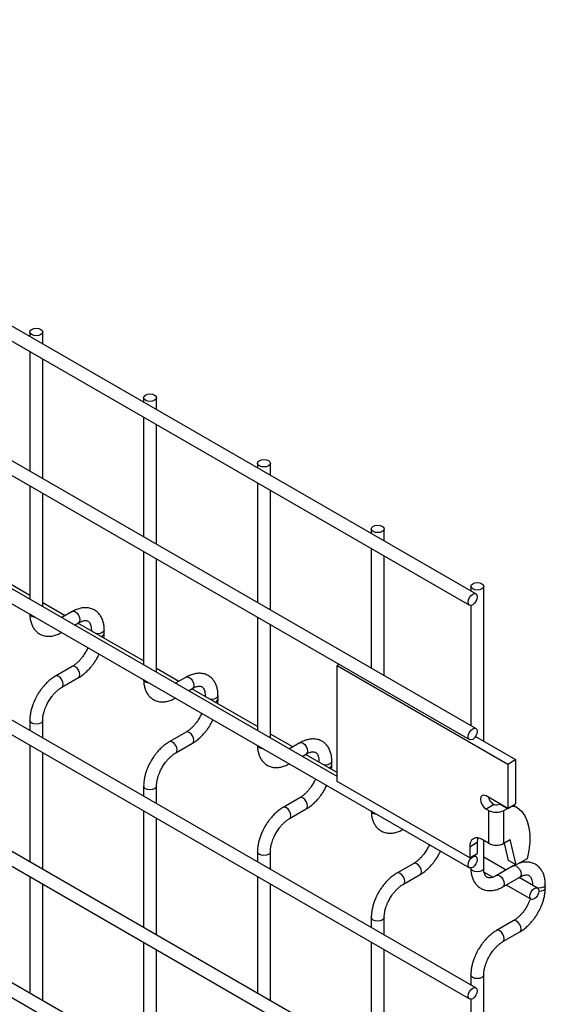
# Model space of a CAD drawing. Header units: inches. Extents: x 0.2 to 10.7, y 0.2 to 8.1.
# Tile 18 of 19: x 10.047 to 10.591, y 5.725 to 6.745. Entities that reach past the tile are written whole.
import ezdxf

# ---------------------------------------------------------------- set-up
doc = ezdxf.new("R2010")
doc.units = ezdxf.units.IN
doc.header["$MEASUREMENT"] = 0

msp = doc.modelspace()

# ---------------------------------------------------------------- linework, layer by layer
for p, q in [((10.51906, 6.15009), (7.10668, 8.12002)), ((7.10002, 8.10847), (10.5124, 6.13854)), ((10.51906, 6.0106), (7.10668, 7.98052)), ((7.10002, 7.96898), (10.5124, 5.99905)), ((7.10002, 7.83629), (10.5124, 5.86636)), ((10.37519, 5.96097), (7.24207, 7.76968)), ((10.51906, 5.74182), (7.10668, 7.71175)), ((7.10002, 7.7002), (10.5124, 5.73027)), ((10.51906, 5.60573), (7.10668, 7.57566)), ((7.10002, 7.56411), (10.5124, 5.59418)), ((10.51906, 5.46964), (7.10668, 7.43957)), ((7.10002, 7.42802), (10.5124, 5.45809)), ((10.0571, 6.42156), (10.0571, 6.41677)), ((10.07044, 6.40908), (10.07044, 6.42156)), ((10.0571, 6.40138), (10.0571, 6.27728)), ((10.07044, 6.26959), (10.07044, 6.39368)), ((10.17495, 6.35352), (10.17495, 6.34874)), ((10.18829, 6.34104), (10.18829, 6.35352)), ((10.17495, 6.33335), (10.17495, 6.20925)), ((10.18829, 6.20155), (10.18829, 6.32565)), ((10.29281, 6.28549), (10.29281, 6.28071)), ((10.30614, 6.27301), (10.30614, 6.28549)), ((10.0571, 6.26189), (10.0571, 6.14459)), ((10.29281, 6.26531), (10.29281, 6.14121)), ((10.30614, 6.13352), (10.30614, 6.25761)), ((10.07044, 6.1369), (10.07044, 6.25419)), ((10.41066, 6.21746), (10.41066, 6.21267)), ((10.42399, 6.20498), (10.42399, 6.21746)), ((10.41066, 6.19728), (10.41066, 6.07318)), ((10.0571, 6.14861), (9.98911, 6.18786)), ((10.17495, 6.19385), (10.17495, 6.07656)), ((10.18829, 6.06886), (10.18829, 6.18616)), ((10.42399, 6.06548), (10.42399, 6.18958)), ((10.51378, 6.15793), (10.51378, 6.15314)), ((10.52711, 5.99723), (10.52711, 6.15793)), ((10.09362, 6.12753), (10.07044, 6.14091)), ((10.51378, 6.13824), (10.51378, 6.01365)), ((10.10101, 6.13179), (10.09015, 6.12552)), ((10.29281, 6.12582), (10.29281, 6.00853)), ((10.10348, 6.11782), (10.10767, 6.12024)), ((10.17495, 6.08058), (10.10696, 6.11983)), ((10.1208, 6.11266), (10.1208, 6.11184)), ((10.121, 6.11172), (10.1208, 6.11266)), ((10.13414, 6.10919), (10.13414, 6.11266)), ((10.30614, 6.00083), (10.30614, 6.11812)), ((10.10101, 6.0749), (10.08368, 6.0649)), ((10.21148, 6.05949), (10.18829, 6.07288)), ((10.37731, 6.07704), (10.37519, 6.07582)), ((10.37519, 6.07582), (10.55197, 5.97377)), ((10.37519, 5.95572), (10.37519, 6.07582)), ((10.09035, 6.05336), (10.10767, 6.06336)), ((10.21886, 6.06376), (10.208, 6.05749)), ((10.22133, 6.04979), (10.22552, 6.05221)), ((10.29281, 6.01254), (10.22481, 6.0518)), ((10.23865, 6.04463), (10.23865, 6.04381)), ((10.23885, 6.04369), (10.23865, 6.04462)), ((10.25199, 6.04116), (10.25199, 6.04463)), ((10.0571, 6.01887), (10.0571, 6.0085)), ((10.07044, 6.00081), (10.07044, 6.01887)), ((10.21886, 6.00687), (10.20153, 5.99687)), ((10.32933, 5.99146), (10.30614, 6.00485)), ((10.51859, 6.00215), (10.55986, 5.97833)), ((10.0571, 5.99311), (10.0571, 5.87241)), ((10.2082, 5.98532), (10.22552, 5.99532)), ((10.33671, 5.99572), (10.32585, 5.98945)), ((10.07044, 5.86472), (10.07044, 5.98541)), ((10.33918, 5.98175), (10.34338, 5.98418)), ((10.37519, 5.96498), (10.34266, 5.98376)), ((10.3565, 5.97659), (10.3565, 5.97577)), ((10.35671, 5.97566), (10.3565, 5.97659)), ((10.36984, 5.97312), (10.36984, 5.97659)), ((10.55197, 5.97377), (10.55986, 5.97833)), ((10.55197, 5.97377), (10.55197, 5.92784)), ((10.55986, 5.97833), (10.55986, 5.93239)), ((10.17495, 5.95083), (10.17495, 5.94047)), ((10.18829, 5.93277), (10.18829, 5.95083)), ((10.51255, 5.87642), (10.37519, 5.95572)), ((10.55197, 5.92784), (10.52958, 5.94076)), ((10.33671, 5.93884), (10.31939, 5.92884)), ((10.53771, 5.93185), (10.52958, 5.92715)), ((10.54396, 5.93246), (10.54364, 5.9323)), ((10.54364, 5.9323), (10.55156, 5.92773)), ((10.55197, 5.92784), (10.55986, 5.93239)), ((10.55777, 5.93119), (10.5618, 5.92886)), ((10.17495, 5.92507), (10.17495, 5.80438)), ((10.32605, 5.91729), (10.34338, 5.92729)), ((10.53217, 5.92566), (10.52958, 5.92715)), ((10.53217, 5.92566), (10.53217, 5.89163)), ((10.54796, 5.92566), (10.55156, 5.92773)), ((10.54796, 5.89163), (10.54796, 5.92566)), ((10.55156, 5.92773), (10.55186, 5.9279)), ((10.18829, 5.79668), (10.18829, 5.91738)), ((10.51255, 5.88813), (10.52044, 5.89269)), ((10.51255, 5.88813), (10.51255, 5.87642)), ((10.52044, 5.89269), (10.52044, 5.88098)), ((10.53217, 5.89163), (10.52539, 5.89555)), ((10.52711, 5.86581), (10.52711, 5.89456)), ((10.54796, 5.89163), (10.5545, 5.89541)), ((10.55279, 5.87373), (10.5485, 5.89194)), ((10.56069, 5.86918), (10.5545, 5.89541)), ((10.29281, 5.8828), (10.29281, 5.87244)), ((10.30614, 5.86474), (10.30614, 5.8828)), ((10.51255, 5.87642), (10.52044, 5.88098)), ((10.51906, 5.87791), (10.51709, 5.87905)), ((10.45456, 5.8708), (10.43724, 5.8608)), ((10.5503, 5.8639), (10.52711, 5.87728)), ((10.55768, 5.86816), (10.54036, 5.85816)), ((10.56069, 5.86918), (10.55279, 5.87373)), ((10.57188, 5.87564), (10.56069, 5.86918)), ((10.4439, 5.84925), (10.46123, 5.85926)), ((10.51378, 5.86606), (10.51378, 5.86581)), ((10.52759, 5.86161), (10.53651, 5.85646)), ((10.0571, 5.85702), (10.0571, 5.73632)), ((10.07044, 5.72863), (10.07044, 5.84932)), ((10.29281, 5.85704), (10.29281, 5.73635)), ((10.30614, 5.72865), (10.30614, 5.84934)), ((10.54702, 5.84661), (10.56435, 5.85661)), ((10.5503, 5.8485), (10.57609, 5.83361)), ((10.58276, 5.84516), (10.56363, 5.8562)), ((10.57748, 5.84903), (10.57748, 5.84821)), ((10.57768, 5.84809), (10.57748, 5.84902)), ((10.59081, 5.84556), (10.59081, 5.84903)), ((10.41066, 5.81476), (10.41066, 5.8044)), ((10.42399, 5.79671), (10.42399, 5.81476)), ((10.55768, 5.81127), (10.54036, 5.80127)), ((10.54702, 5.78972), (10.56435, 5.79973)), ((10.17495, 5.78898), (10.17495, 5.66829)), ((10.41066, 5.78901), (10.41066, 5.66831)), ((10.18829, 5.66059), (10.18829, 5.78129)), ((10.42399, 5.66061), (10.42399, 5.78131)), ((10.51378, 5.75523), (10.51378, 5.74487)), ((10.52711, 4.91318), (10.52711, 5.75523)), ((10.51378, 5.72997), (10.51378, 5.60878))]:
    msp.add_line(p, q)
at = {"flags": 128}
for points in [[(10.06848, 6.42428), (10.06993, 6.42303), (10.07044, 6.42156), (10.06993, 6.42008), (10.06848, 6.41884), (10.06632, 6.418), (10.06377, 6.41771), (10.06122, 6.418), (10.05906, 6.41884), (10.05761, 6.42008), (10.0571, 6.42156), (10.05761, 6.42303), (10.05906, 6.42428), (10.06122, 6.42511), (10.06377, 6.42541), (10.06632, 6.42511), (10.06848, 6.42428)], [(10.18634, 6.35624), (10.18778, 6.355), (10.18829, 6.35352), (10.18778, 6.35205), (10.18634, 6.3508), (10.18417, 6.34997), (10.18162, 6.34967), (10.17907, 6.34997), (10.17691, 6.3508), (10.17546, 6.35205), (10.17495, 6.35352), (10.17546, 6.355), (10.17691, 6.35624), (10.17907, 6.35708), (10.18162, 6.35737), (10.18417, 6.35708), (10.18634, 6.35624)], [(10.30419, 6.28821), (10.30563, 6.28696), (10.30614, 6.28549), (10.30563, 6.28402), (10.30419, 6.28277), (10.30202, 6.28193), (10.29947, 6.28164), (10.29692, 6.28193), (10.29476, 6.28277), (10.29331, 6.28402), (10.29281, 6.28549), (10.29331, 6.28696), (10.29476, 6.28821), (10.29692, 6.28905), (10.29947, 6.28934), (10.30202, 6.28905), (10.30419, 6.28821)], [(10.42204, 6.22018), (10.42348, 6.21893), (10.42399, 6.21746), (10.42348, 6.21598), (10.42204, 6.21473), (10.41987, 6.2139), (10.41732, 6.21361), (10.41477, 6.2139), (10.41261, 6.21473), (10.41116, 6.21598), (10.41066, 6.21746), (10.41116, 6.21893), (10.41261, 6.22018), (10.41477, 6.22101), (10.41732, 6.2213), (10.41987, 6.22101), (10.42204, 6.22018)], [(10.52516, 6.16065), (10.5266, 6.1594), (10.52711, 6.15793), (10.5266, 6.15645), (10.52516, 6.1552), (10.52299, 6.15437), (10.52044, 6.15408), (10.51789, 6.15437), (10.51573, 6.1552), (10.51428, 6.15645), (10.51378, 6.15793), (10.51428, 6.1594), (10.51573, 6.16065), (10.51789, 6.16148), (10.52044, 6.16177), (10.52299, 6.16148), (10.52516, 6.16065)], [(10.52044, 6.14704), (10.52008, 6.14475), (10.51906, 6.14239), (10.51753, 6.14033), (10.51573, 6.13887), (10.51393, 6.13825), (10.5124, 6.13854), (10.51137, 6.13972), (10.51102, 6.1416), (10.51137, 6.14389), (10.5124, 6.14624), (10.51393, 6.14831), (10.51573, 6.14976), (10.51753, 6.15039), (10.51906, 6.15009), (10.52008, 6.14892), (10.52044, 6.14704)], [(10.05906, 6.12672), (10.05761, 6.12797), (10.05712, 6.12919)], [(10.06334, 6.1256), (10.06122, 6.12588), (10.05906, 6.12672)], [(10.10101, 6.13179), (10.10254, 6.13209), (10.10434, 6.13146)], [(10.10434, 6.13146), (10.10614, 6.13), (10.10767, 6.12794), (10.1087, 6.12559), (10.10905, 6.1233), (10.1087, 6.12142), (10.10767, 6.12024), (10.10767, 6.12024)], [(10.13414, 6.11264), (10.13363, 6.11119), (10.13218, 6.10994), (10.13002, 6.10911), (10.12747, 6.10881), (10.12585, 6.10893)], [(10.10769, 6.06337), (10.1087, 6.06453), (10.10905, 6.06641), (10.1087, 6.0687), (10.10767, 6.07106), (10.10614, 6.07312), (10.10434, 6.07457), (10.10254, 6.0752), (10.10102, 6.07491)], [(10.08702, 6.06457), (10.08521, 6.0652), (10.08368, 6.0649), (10.08366, 6.06489)], [(10.09034, 6.05335), (10.09035, 6.05336), (10.09137, 6.05453), (10.09173, 6.05641), (10.09137, 6.0587), (10.09035, 6.06106), (10.08882, 6.06312), (10.08702, 6.06457)], [(10.21886, 6.06376), (10.22039, 6.06405), (10.22219, 6.06343)], [(10.22219, 6.06343), (10.224, 6.06197), (10.22552, 6.05991), (10.22655, 6.05755), (10.22691, 6.05526), (10.22655, 6.05339), (10.22552, 6.05221), (10.22552, 6.05221)], [(10.17691, 6.05868), (10.17546, 6.05993), (10.17497, 6.06116)], [(10.18119, 6.05757), (10.17907, 6.05785), (10.17691, 6.05868)], [(10.25199, 6.04461), (10.25148, 6.04315), (10.25003, 6.04191), (10.24787, 6.04107), (10.24532, 6.04078), (10.2437, 6.04089)], [(10.07044, 6.01888), (10.07044, 6.01887), (10.06993, 6.01739), (10.06848, 6.01615), (10.06632, 6.01531), (10.06377, 6.01502), (10.06122, 6.01531), (10.05906, 6.01615), (10.05761, 6.01739), (10.0571, 6.01887), (10.0571, 6.01889)], [(10.52044, 6.00755), (10.52008, 6.00526), (10.51906, 6.0029), (10.51753, 6.00084), (10.51573, 5.99938), (10.51393, 5.99875), (10.5124, 5.99905), (10.51137, 6.00023), (10.51102, 6.0021), (10.51137, 6.00439), (10.5124, 6.00675), (10.51393, 6.00881), (10.51573, 6.01027), (10.51753, 6.0109), (10.51906, 6.0106), (10.52008, 6.00942), (10.52044, 6.00755)], [(10.22555, 5.99534), (10.22655, 5.9965), (10.22691, 5.99838), (10.22655, 6.00067), (10.22552, 6.00302), (10.224, 6.00508), (10.22219, 6.00654), (10.22039, 6.00717), (10.21887, 6.00688)], [(10.20487, 5.99654), (10.20306, 5.99717), (10.20153, 5.99687), (10.20151, 5.99686)], [(10.20819, 5.98532), (10.2082, 5.98532), (10.20922, 5.9865), (10.20958, 5.98837), (10.20922, 5.99067), (10.2082, 5.99302), (10.20667, 5.99508), (10.20487, 5.99654)], [(10.29476, 5.99065), (10.29331, 5.9919), (10.29282, 5.99312)], [(10.29904, 5.98953), (10.29692, 5.98982), (10.29476, 5.99065)], [(10.33671, 5.99572), (10.33824, 5.99602), (10.34004, 5.99539)], [(10.34004, 5.99539), (10.34185, 5.99394), (10.34338, 5.99187), (10.3444, 5.98952), (10.34476, 5.98723), (10.3444, 5.98535), (10.34338, 5.98418), (10.34338, 5.98418)], [(10.36984, 5.97658), (10.36933, 5.97512), (10.36789, 5.97387), (10.36572, 5.97304), (10.36317, 5.97274), (10.36155, 5.97286)], [(10.18829, 5.95084), (10.18829, 5.95083), (10.18778, 5.94936), (10.18634, 5.94811), (10.18417, 5.94728), (10.18162, 5.94698), (10.17907, 5.94728), (10.17691, 5.94811), (10.17546, 5.94936), (10.17495, 5.95083), (10.17495, 5.95085)], [(10.3434, 5.9273), (10.3444, 5.92847), (10.34476, 5.93034), (10.3444, 5.93263), (10.34338, 5.93499), (10.34185, 5.93705), (10.34004, 5.93851), (10.33824, 5.93913), (10.33672, 5.93884)], [(10.52958, 5.94076), (10.52732, 5.94155), (10.52541, 5.94118), (10.52413, 5.93971), (10.52368, 5.93736), (10.52413, 5.9345), (10.52541, 5.93155), (10.52732, 5.92897), (10.52958, 5.92715)], [(10.32272, 5.92851), (10.32091, 5.92913), (10.31939, 5.92884), (10.31937, 5.92882)], [(10.5618, 5.92886), (10.56601, 5.92508), (10.56947, 5.92027), (10.5721, 5.91451), (10.57387, 5.90791), (10.57474, 5.90058), (10.57469, 5.89267), (10.57374, 5.8843), (10.57188, 5.87564)], [(10.32604, 5.91728), (10.32605, 5.91729), (10.32707, 5.91846), (10.32743, 5.92034), (10.32707, 5.92263), (10.32605, 5.92499), (10.32452, 5.92705), (10.32272, 5.92851)], [(10.41261, 5.92262), (10.41116, 5.92387), (10.41067, 5.92509)], [(10.41689, 5.9215), (10.41477, 5.92178), (10.41261, 5.92262)], [(10.52116, 5.89716), (10.52069, 5.89544), (10.52044, 5.89269)], [(10.30614, 5.88281), (10.30614, 5.8828), (10.30563, 5.88133), (10.30419, 5.88008), (10.30202, 5.87924), (10.29947, 5.87895), (10.29692, 5.87924), (10.29476, 5.88008), (10.29331, 5.88133), (10.29281, 5.8828), (10.29281, 5.88282)], [(10.52044, 5.87486), (10.52008, 5.87257), (10.51906, 5.87021), (10.51753, 5.86815), (10.51573, 5.86669), (10.51393, 5.86607), (10.5124, 5.86636), (10.51137, 5.86754), (10.51102, 5.86942), (10.51137, 5.87171), (10.5124, 5.87406), (10.51393, 5.87613), (10.51573, 5.87758), (10.51753, 5.87821), (10.51906, 5.87791), (10.52008, 5.87674), (10.52044, 5.87486)], [(10.46125, 5.85927), (10.46225, 5.86043), (10.46261, 5.86231), (10.46225, 5.8646), (10.46123, 5.86695), (10.4597, 5.86902), (10.45789, 5.87047), (10.45609, 5.8711), (10.45457, 5.87081)], [(10.55768, 5.86816), (10.55921, 5.86846), (10.56101, 5.86783)], [(10.56101, 5.86783), (10.56282, 5.86637), (10.56435, 5.86431), (10.56537, 5.86195), (10.56573, 5.85966), (10.56537, 5.85779), (10.56435, 5.85661), (10.56435, 5.85661)], [(10.44057, 5.86047), (10.43877, 5.8611), (10.43724, 5.8608), (10.43722, 5.86079)], [(10.44389, 5.84925), (10.4439, 5.84925), (10.44492, 5.85043), (10.44528, 5.85231), (10.44492, 5.8546), (10.4439, 5.85695), (10.44237, 5.85902), (10.44057, 5.86047)], [(10.51573, 5.86309), (10.51428, 5.86434), (10.51378, 5.86581)], [(10.52711, 5.86581), (10.5266, 5.86434), (10.52516, 5.86309), (10.52299, 5.86225), (10.52044, 5.86196), (10.51789, 5.86225), (10.51573, 5.86309)], [(10.54037, 5.85817), (10.54189, 5.85845), (10.54369, 5.85783), (10.54549, 5.85637), (10.54702, 5.85431), (10.54804, 5.85195), (10.5484, 5.84966), (10.54804, 5.84779), (10.54705, 5.84663)], [(10.59081, 5.84901), (10.5903, 5.84756), (10.58886, 5.84631), (10.58669, 5.84547), (10.58414, 5.84518), (10.58252, 5.8453)], [(10.58414, 5.8421), (10.58378, 5.83981), (10.58276, 5.83746), (10.58123, 5.83539), (10.57943, 5.83394), (10.57762, 5.83331), (10.57609, 5.83361), (10.57507, 5.83479), (10.57471, 5.83666), (10.57507, 5.83895), (10.57609, 5.84131), (10.57762, 5.84337), (10.57943, 5.84483), (10.58123, 5.84545), (10.58276, 5.84516), (10.58378, 5.84398), (10.58414, 5.8421)], [(10.59081, 5.84554), (10.5903, 5.84409), (10.58886, 5.84284), (10.58669, 5.842), (10.58414, 5.84171), (10.58413, 5.84171)], [(10.42399, 5.81478), (10.42399, 5.81476), (10.42348, 5.81329), (10.42204, 5.81204), (10.41987, 5.81121), (10.41732, 5.81092), (10.41477, 5.81121), (10.41261, 5.81204), (10.41116, 5.81329), (10.41066, 5.81476), (10.41066, 5.81479)], [(10.56437, 5.79974), (10.56537, 5.8009), (10.56573, 5.80278), (10.56537, 5.80507), (10.56435, 5.80742), (10.56282, 5.80949), (10.56101, 5.81094), (10.55921, 5.81157), (10.55769, 5.81128)], [(10.54369, 5.80094), (10.54189, 5.80157), (10.54036, 5.80127), (10.54034, 5.80126)], [(10.54701, 5.78972), (10.54702, 5.78972), (10.54804, 5.7909), (10.5484, 5.79278), (10.54804, 5.79507), (10.54702, 5.79742), (10.54549, 5.79949), (10.54369, 5.80094)], [(10.52711, 5.75525), (10.52711, 5.75523), (10.5266, 5.75376), (10.52516, 5.75251), (10.52299, 5.75168), (10.52044, 5.75139), (10.51789, 5.75168), (10.51573, 5.75251), (10.51428, 5.75376), (10.51378, 5.75523), (10.51378, 5.75526)], [(10.52044, 5.73877), (10.52008, 5.73648), (10.51906, 5.73412), (10.51753, 5.73206), (10.51573, 5.7306), (10.51393, 5.72998), (10.5124, 5.73027), (10.51137, 5.73145), (10.51102, 5.73333), (10.51137, 5.73562), (10.5124, 5.73797), (10.51393, 5.74004), (10.51573, 5.74149), (10.51753, 5.74212), (10.51906, 5.74182), (10.52008, 5.74064), (10.52044, 5.73877)]]:
    msp.add_lwpolyline(points, dxfattribs=at)
for centre, radius, start, end in [((10.13005, 6.10999), 0.00417, 283.61486, 348.73138), ((10.2479, 6.04195), 0.00417, 283.61486, 348.73138), ((10.36575, 5.97392), 0.00417, 283.61486, 348.73138), ((10.54521, 5.943), 0.01375, 195.15455, 228.63963), ((10.54004, 5.94048), 0.00894, 254.89325, 293.76365), ((10.5578, 5.92027), 0.00947, 65.02423, 117.66493), ((10.54007, 5.9409), 0.01716, 242.60967, 297.39033), ((10.52038, 5.8894), 0.00793, 50.79671, 189.21404), ((10.54007, 5.90687), 0.01716, 242.60967, 297.39033)]:
    msp.add_arc(centre, radius, start, end)
for points, knots in [([(10.13408, 6.11264), (10.13408, 6.11363), (10.13408, 6.11609), (10.13347, 6.11979), (10.13229, 6.12372), (10.13048, 6.12731), (10.12801, 6.13048), (10.12486, 6.13309), (10.121, 6.13499), (10.1167, 6.1359), (10.11221, 6.13584), (10.1078, 6.13489), (10.10403, 6.13349), (10.10181, 6.13218), (10.10102, 6.13171)], [0, 0, 0, 0, 0.0558907, 0.1388667, 0.222826, 0.3073987, 0.3926785, 0.4797757, 0.5711016, 0.670205, 0.7614787, 0.8548582, 0.9484172, 1, 1, 1, 1]), ([(10.05716, 6.12946), (10.05716, 6.12849), (10.05716, 6.12604), (10.05776, 6.12235), (10.05893, 6.11841), (10.06073, 6.1148), (10.06319, 6.11162), (10.06633, 6.10899), (10.07018, 6.10707), (10.07447, 6.10613), (10.07896, 6.10616), (10.08338, 6.10709), (10.08721, 6.10849), (10.08949, 6.10983), (10.09034, 6.11032)], [0, 0, 0, 0, 0.0546972, 0.1375114, 0.2213111, 0.3057267, 0.3908379, 0.4777237, 0.5687525, 0.6674428, 0.7584725, 0.8516333, 0.9450485, 1, 1, 1, 1]), ([(10.10767, 6.12022), (10.10838, 6.12061), (10.10991, 6.12145), (10.11205, 6.12218), (10.11402, 6.12254), (10.11567, 6.12249), (10.11706, 6.1221), (10.11813, 6.1214), (10.11919, 6.12011), (10.12005, 6.11829), (10.12061, 6.11582), (10.12087, 6.11388), (10.1208, 6.11271), (10.12079, 6.11266)], [0, 0, 0, 0, 0.0766862, 0.1650368, 0.2549323, 0.3489948, 0.4542489, 0.5907939, 0.696654, 0.7976353, 0.8969559, 0.9953119, 1, 1, 1, 1]), ([(10.1338, 6.10433), (10.13395, 6.10551), (10.13416, 6.10716), (10.1341, 6.10872), (10.13408, 6.10917)], [0, 0, 0, 0, 0.71405302, 1, 1, 1, 1]), ([(10.1173, 6.09445), (10.11716, 6.09412), (10.11648, 6.09251), (10.11561, 6.09096), (10.11492, 6.08973)], [0, 0, 0, 0, 0.20803888, 1, 1, 1, 1]), ([(10.11492, 6.08973), (10.114, 6.08823), (10.1127, 6.08613), (10.11053, 6.08331), (10.10862, 6.08108), (10.10626, 6.07874), (10.10381, 6.07672), (10.10201, 6.07544), (10.10112, 6.07498), (10.10102, 6.07493)], [0, 0, 0, 0, 0.233946, 0.3290926, 0.4848865, 0.6433764, 0.8096067, 0.9786836, 1, 1, 1, 1]), ([(10.10766, 6.06344), (10.10828, 6.06378), (10.11026, 6.06485), (10.11337, 6.06725), (10.11685, 6.07038), (10.11973, 6.0735), (10.12224, 6.0766), (10.12443, 6.07971), (10.12678, 6.08344), (10.12811, 6.08618), (10.12887, 6.08777)], [0, 0, 0, 0, 0.0719822, 0.230009, 0.3767627, 0.5105025, 0.614264, 0.732866, 0.8454197, 1, 1, 1, 1]), ([(10.08369, 6.06482), (10.08313, 6.06452), (10.08119, 6.06347), (10.07811, 6.06111), (10.07459, 6.05797), (10.07168, 6.05484), (10.06916, 6.05173), (10.0669, 6.0486), (10.06551, 6.04628), (10.0648, 6.04511)], [0, 0, 0, 0, 0.07786554, 0.26482519, 0.43901474, 0.59900046, 0.72099843, 0.85930823, 1, 1, 1, 1]), ([(10.17501, 6.06143), (10.17501, 6.06046), (10.17501, 6.05801), (10.17561, 6.05431), (10.17678, 6.05037), (10.17858, 6.04676), (10.18104, 6.04358), (10.18418, 6.04095), (10.18803, 6.03903), (10.19233, 6.03809), (10.19681, 6.03813), (10.20123, 6.03905), (10.20506, 6.04045), (10.20734, 6.04179), (10.20819, 6.04229)], [0, 0, 0, 0, 0.0546972, 0.1375114, 0.2213111, 0.3057267, 0.3908379, 0.4777237, 0.5687525, 0.6674428, 0.7584725, 0.8516333, 0.9450485, 1, 1, 1, 1]), ([(10.25193, 6.0446), (10.25193, 6.04559), (10.25193, 6.04805), (10.25132, 6.05176), (10.25014, 6.05569), (10.24833, 6.05928), (10.24586, 6.06245), (10.24271, 6.06506), (10.23885, 6.06696), (10.23455, 6.06787), (10.23006, 6.06781), (10.22565, 6.06685), (10.22188, 6.06546), (10.21966, 6.06414), (10.21887, 6.06367)], [0, 0, 0, 0, 0.0558907, 0.1388667, 0.222826, 0.3073987, 0.3926785, 0.4797757, 0.5711016, 0.670205, 0.7614787, 0.8548582, 0.9484172, 1, 1, 1, 1]), ([(10.07635, 6.03844), (10.07728, 6.03994), (10.07858, 6.04205), (10.08075, 6.04489), (10.08268, 6.04713), (10.08504, 6.04948), (10.0875, 6.05151), (10.08932, 6.0528), (10.09023, 6.05327), (10.09034, 6.05333)], [0, 0, 0, 0, 0.23333753, 0.32823765, 0.48364145, 0.64175522, 0.8076147, 0.9763389, 1, 1, 1, 1]), ([(10.22552, 6.05219), (10.22623, 6.05258), (10.22776, 6.05342), (10.2299, 6.05414), (10.23187, 6.0545), (10.23353, 6.05446), (10.23491, 6.05407), (10.23599, 6.05337), (10.23704, 6.05207), (10.2379, 6.05026), (10.23846, 6.04779), (10.23872, 6.04585), (10.23865, 6.04468), (10.23864, 6.04462)], [0, 0, 0, 0, 0.0766862, 0.1650368, 0.2549323, 0.3489948, 0.4542489, 0.5907939, 0.696654, 0.7976353, 0.8969559, 0.9953119, 1, 1, 1, 1]), ([(10.0648, 6.04511), (10.06378, 6.04322), (10.06234, 6.04056), (10.06064, 6.03649), (10.05938, 6.033), (10.05824, 6.02885), (10.05746, 6.02459), (10.05708, 6.02122), (10.05714, 6.01936), (10.05716, 6.01889)], [0, 0, 0, 0, 0.2212677, 0.3114829, 0.4601642, 0.6129455, 0.7754447, 0.9435849, 1, 1, 1, 1]), ([(10.25165, 6.0363), (10.2518, 6.03748), (10.25201, 6.03913), (10.25195, 6.04069), (10.25193, 6.04113)], [0, 0, 0, 0, 0.71405302, 1, 1, 1, 1]), ([(10.07045, 6.01888), (10.07048, 6.01987), (10.07053, 6.02191), (10.07113, 6.02537), (10.07202, 6.02871), (10.07312, 6.0318), (10.07446, 6.03497), (10.07565, 6.03716), (10.07635, 6.03844)], [0, 0, 0, 0, 0.1713768, 0.3543776, 0.5355423, 0.6686577, 0.8070178, 1, 1, 1, 1]), ([(10.23277, 6.0217), (10.23185, 6.0202), (10.23056, 6.0181), (10.22839, 6.01527), (10.22647, 6.01304), (10.22411, 6.0107), (10.22166, 6.00869), (10.21986, 6.0074), (10.21897, 6.00695), (10.21887, 6.0069)], [0, 0, 0, 0, 0.233946, 0.3290926, 0.4848865, 0.6433764, 0.8096067, 0.9786836, 1, 1, 1, 1]), ([(10.23515, 6.02642), (10.23501, 6.02608), (10.23433, 6.02448), (10.23346, 6.02293), (10.23277, 6.0217)], [0, 0, 0, 0, 0.2080389, 1, 1, 1, 1]), ([(10.22551, 5.99541), (10.22613, 5.99574), (10.22811, 5.99682), (10.23122, 5.99922), (10.2347, 6.00235), (10.23758, 6.00546), (10.24009, 6.00857), (10.24228, 6.01167), (10.24463, 6.01541), (10.24596, 6.01815), (10.24673, 6.01973)], [0, 0, 0, 0, 0.0719822, 0.230009, 0.3767627, 0.5105025, 0.614264, 0.732866, 0.8454197, 1, 1, 1, 1]), ([(10.20155, 5.99679), (10.20098, 5.99648), (10.19904, 5.99544), (10.19596, 5.99308), (10.19244, 5.98994), (10.18953, 5.98681), (10.18701, 5.9837), (10.18475, 5.98056), (10.18336, 5.97824), (10.18265, 5.97708)], [0, 0, 0, 0, 0.07786554, 0.26482519, 0.43901474, 0.59900046, 0.72099843, 0.85930823, 1, 1, 1, 1]), ([(10.29286, 5.99339), (10.29286, 5.99242), (10.29286, 5.98998), (10.29346, 5.98628), (10.29463, 5.98234), (10.29644, 5.97873), (10.29889, 5.97555), (10.30203, 5.97292), (10.30589, 5.971), (10.31018, 5.97006), (10.31466, 5.97009), (10.31908, 5.97102), (10.32291, 5.97242), (10.3252, 5.97376), (10.32604, 5.97426)], [0, 0, 0, 0, 0.05469716, 0.13751139, 0.2213111, 0.30572675, 0.3908379, 0.47772368, 0.56875247, 0.66744276, 0.7584725, 0.8516333, 0.94504848, 1, 1, 1, 1]), ([(10.36978, 5.97657), (10.36978, 5.97756), (10.36978, 5.98002), (10.36917, 5.98372), (10.36799, 5.98765), (10.36618, 5.99125), (10.36371, 5.99441), (10.36056, 5.99702), (10.3567, 5.99892), (10.3524, 5.99984), (10.34791, 5.99977), (10.3435, 5.99882), (10.33973, 5.99743), (10.33751, 5.99611), (10.33672, 5.99564)], [0, 0, 0, 0, 0.0558907, 0.1388667, 0.222826, 0.3073987, 0.3926785, 0.4797757, 0.5711016, 0.670205, 0.7614787, 0.8548582, 0.9484172, 1, 1, 1, 1]), ([(10.1942, 5.97041), (10.19513, 5.97191), (10.19643, 5.97402), (10.1986, 5.97685), (10.20053, 5.97909), (10.20289, 5.98144), (10.20535, 5.98347), (10.20717, 5.98477), (10.20808, 5.98524), (10.20819, 5.98529)], [0, 0, 0, 0, 0.23333753, 0.32823765, 0.48364145, 0.64175522, 0.8076147, 0.9763389, 1, 1, 1, 1]), ([(10.34337, 5.98415), (10.34408, 5.98454), (10.34561, 5.98538), (10.34775, 5.98611), (10.34972, 5.98647), (10.35138, 5.98642), (10.35276, 5.98603), (10.35384, 5.98533), (10.35489, 5.98404), (10.35575, 5.98223), (10.35631, 5.97976), (10.35657, 5.97782), (10.3565, 5.97664), (10.35649, 5.97659)], [0, 0, 0, 0, 0.0766862, 0.1650368, 0.2549323, 0.3489948, 0.4542489, 0.5907939, 0.696654, 0.7976353, 0.8969559, 0.9953119, 1, 1, 1, 1]), ([(10.18265, 5.97708), (10.18163, 5.97519), (10.18019, 5.97253), (10.17849, 5.96846), (10.17723, 5.96497), (10.17609, 5.96082), (10.17531, 5.95655), (10.17493, 5.95318), (10.17499, 5.95132), (10.17501, 5.95086)], [0, 0, 0, 0, 0.2212677, 0.3114829, 0.4601642, 0.6129455, 0.7754447, 0.9435849, 1, 1, 1, 1]), ([(10.18831, 5.95085), (10.18833, 5.95183), (10.18838, 5.95387), (10.18898, 5.95734), (10.18987, 5.96067), (10.19097, 5.96376), (10.19231, 5.96694), (10.19351, 5.96913), (10.1942, 5.97041)], [0, 0, 0, 0, 0.1713768, 0.3543776, 0.5355423, 0.6686577, 0.8070178, 1, 1, 1, 1]), ([(10.36951, 5.96827), (10.36965, 5.96944), (10.36986, 5.97109), (10.3698, 5.97265), (10.36978, 5.9731)], [0, 0, 0, 0, 0.71405302, 1, 1, 1, 1]), ([(10.35062, 5.95366), (10.3497, 5.95217), (10.34841, 5.95006), (10.34624, 5.94724), (10.34432, 5.94501), (10.34196, 5.94267), (10.33951, 5.94065), (10.33771, 5.93937), (10.33682, 5.93891), (10.33672, 5.93886)], [0, 0, 0, 0, 0.233946, 0.3290926, 0.4848865, 0.6433764, 0.8096067, 0.9786836, 1, 1, 1, 1]), ([(10.34336, 5.92737), (10.34398, 5.92771), (10.34596, 5.92878), (10.34907, 5.93118), (10.35255, 5.93432), (10.35543, 5.93743), (10.35794, 5.94054), (10.36014, 5.94364), (10.36248, 5.94738), (10.36381, 5.95011), (10.36458, 5.9517)], [0, 0, 0, 0, 0.07198222, 0.23000903, 0.37676265, 0.51050247, 0.61426402, 0.73286604, 0.84541974, 1, 1, 1, 1]), ([(10.353, 5.95838), (10.35286, 5.95805), (10.35218, 5.95645), (10.35131, 5.95489), (10.35062, 5.95366)], [0, 0, 0, 0, 0.2080389, 1, 1, 1, 1]), ([(10.3194, 5.92875), (10.31883, 5.92845), (10.31689, 5.92741), (10.31381, 5.92505), (10.31029, 5.9219), (10.30738, 5.91877), (10.30486, 5.91567), (10.30261, 5.91253), (10.30121, 5.91021), (10.30051, 5.90904)], [0, 0, 0, 0, 0.0778655, 0.2648252, 0.4390147, 0.5990005, 0.7209984, 0.8593082, 1, 1, 1, 1]), ([(10.41071, 5.92536), (10.41071, 5.92439), (10.41071, 5.92194), (10.41131, 5.91824), (10.41248, 5.91431), (10.41429, 5.9107), (10.41674, 5.90752), (10.41988, 5.90489), (10.42374, 5.90297), (10.42803, 5.90202), (10.43251, 5.90206), (10.43694, 5.90299), (10.44076, 5.90438), (10.44305, 5.90572), (10.44389, 5.90622)], [0, 0, 0, 0, 0.0546972, 0.1375114, 0.2213111, 0.3057267, 0.3908379, 0.4777237, 0.5687525, 0.6674428, 0.7584725, 0.8516333, 0.9450485, 1, 1, 1, 1]), ([(10.30051, 5.90904), (10.29948, 5.90715), (10.29805, 5.90449), (10.29634, 5.90043), (10.29509, 5.89693), (10.29394, 5.89279), (10.29316, 5.88852), (10.29278, 5.88515), (10.29285, 5.88329), (10.29286, 5.88282)], [0, 0, 0, 0, 0.2212677, 0.3114829, 0.4601642, 0.6129455, 0.7754447, 0.9435849, 1, 1, 1, 1]), ([(10.31205, 5.90238), (10.31298, 5.90388), (10.31428, 5.90599), (10.31645, 5.90882), (10.31838, 5.91106), (10.32074, 5.91341), (10.32321, 5.91544), (10.32502, 5.91674), (10.32593, 5.9172), (10.32604, 5.91726)], [0, 0, 0, 0, 0.23333753, 0.32823765, 0.48364145, 0.64175522, 0.8076147, 0.9763389, 1, 1, 1, 1]), ([(10.30616, 5.88281), (10.30618, 5.8838), (10.30624, 5.88584), (10.30683, 5.8893), (10.30772, 5.89264), (10.30882, 5.89573), (10.31016, 5.8989), (10.31136, 5.9011), (10.31205, 5.90238)], [0, 0, 0, 0, 0.1713768, 0.3543776, 0.5355423, 0.6686577, 0.8070178, 1, 1, 1, 1]), ([(10.47085, 5.89035), (10.47071, 5.89001), (10.47003, 5.88841), (10.46916, 5.88686), (10.46848, 5.88563)], [0, 0, 0, 0, 0.2080389, 1, 1, 1, 1]), ([(10.46848, 5.88563), (10.46755, 5.88413), (10.46626, 5.88203), (10.46409, 5.87921), (10.46217, 5.87698), (10.45981, 5.87463), (10.45736, 5.87262), (10.45556, 5.87134), (10.45467, 5.87088), (10.45457, 5.87083)], [0, 0, 0, 0, 0.233946, 0.3290926, 0.4848865, 0.6433764, 0.8096067, 0.9786836, 1, 1, 1, 1]), ([(10.46122, 5.85934), (10.46183, 5.85968), (10.46381, 5.86075), (10.46692, 5.86315), (10.4704, 5.86628), (10.47328, 5.86939), (10.47579, 5.8725), (10.47799, 5.87561), (10.48033, 5.87934), (10.48166, 5.88208), (10.48243, 5.88366)], [0, 0, 0, 0, 0.0719822, 0.230009, 0.3767627, 0.5105025, 0.614264, 0.732866, 0.8454197, 1, 1, 1, 1]), ([(10.56018, 5.86947), (10.56015, 5.86945), (10.5593, 5.86912), (10.55848, 5.86859), (10.55769, 5.86808)], [0, 0, 0, 0, 0.0452154, 1, 1, 1, 1]), ([(10.59075, 5.84901), (10.59075, 5.85), (10.59075, 5.85246), (10.59014, 5.85616), (10.58897, 5.86009), (10.58715, 5.86368), (10.58469, 5.86685), (10.58153, 5.86946), (10.57767, 5.87135), (10.57337, 5.87228), (10.56889, 5.87217), (10.56554, 5.8716), (10.56368, 5.87084), (10.56329, 5.87068)], [0, 0, 0, 0, 0.0635092, 0.1577957, 0.2531996, 0.3493005, 0.4462048, 0.5451743, 0.6489489, 0.7615612, 0.8652764, 0.9713846, 1, 1, 1, 1]), ([(10.43725, 5.86072), (10.43668, 5.86041), (10.43474, 5.85937), (10.43166, 5.85701), (10.42814, 5.85387), (10.42523, 5.85074), (10.42272, 5.84763), (10.42046, 5.84449), (10.41906, 5.84218), (10.41836, 5.84101)], [0, 0, 0, 0, 0.0778655, 0.2648252, 0.4390147, 0.5990005, 0.7209984, 0.8593082, 1, 1, 1, 1]), ([(10.51383, 5.86583), (10.51383, 5.86486), (10.51383, 5.86241), (10.51443, 5.85871), (10.5156, 5.85478), (10.51741, 5.85117), (10.51986, 5.84799), (10.523, 5.84536), (10.52686, 5.84344), (10.53115, 5.84249), (10.53563, 5.84253), (10.54006, 5.84346), (10.54388, 5.84485), (10.54617, 5.8462), (10.54701, 5.84669)], [0, 0, 0, 0, 0.05469716, 0.13751139, 0.2213111, 0.30572675, 0.3908379, 0.47772368, 0.56875247, 0.66744276, 0.7584725, 0.8516333, 0.94504848, 1, 1, 1, 1]), ([(10.54036, 5.85818), (10.53966, 5.8578), (10.53813, 5.85695), (10.53599, 5.85622), (10.534, 5.85585), (10.53233, 5.85589), (10.53093, 5.85627), (10.52984, 5.85697), (10.52878, 5.85825), (10.5279, 5.86005), (10.52732, 5.86251), (10.52705, 5.86449), (10.52712, 5.86572), (10.52713, 5.86582)], [0, 0, 0, 0, 0.0752991, 0.1634725, 0.2531577, 0.3469053, 0.451549, 0.5864408, 0.6928071, 0.7937138, 0.8928846, 0.9911017, 1, 1, 1, 1]), ([(10.56434, 5.85659), (10.56505, 5.85698), (10.56658, 5.85782), (10.56872, 5.85854), (10.5707, 5.8589), (10.57235, 5.85886), (10.57373, 5.85847), (10.57481, 5.85777), (10.57586, 5.85648), (10.57673, 5.85466), (10.57728, 5.85219), (10.57754, 5.85025), (10.57747, 5.84908), (10.57747, 5.84902)], [0, 0, 0, 0, 0.0766862, 0.1650368, 0.2549323, 0.3489948, 0.4542489, 0.5907939, 0.696654, 0.7976353, 0.8969559, 0.9953119, 1, 1, 1, 1]), ([(10.4299, 5.83434), (10.43083, 5.83584), (10.43213, 5.83795), (10.43431, 5.84079), (10.43623, 5.84303), (10.43859, 5.84538), (10.44106, 5.8474), (10.44287, 5.8487), (10.44378, 5.84917), (10.44389, 5.84923)], [0, 0, 0, 0, 0.23333753, 0.32823765, 0.48364145, 0.64175522, 0.8076147, 0.9763389, 1, 1, 1, 1]), ([(10.41836, 5.84101), (10.41734, 5.83912), (10.4159, 5.83646), (10.41419, 5.83239), (10.41294, 5.8289), (10.41179, 5.82475), (10.41101, 5.82049), (10.41064, 5.81711), (10.4107, 5.81525), (10.41071, 5.81479)], [0, 0, 0, 0, 0.2212677, 0.3114829, 0.4601642, 0.6129455, 0.7754447, 0.9435849, 1, 1, 1, 1]), ([(10.58314, 5.81943), (10.58416, 5.82132), (10.5856, 5.82397), (10.5873, 5.82803), (10.58855, 5.83151), (10.58969, 5.83565), (10.59046, 5.83991), (10.59083, 5.84325), (10.59077, 5.84509), (10.59075, 5.84554)], [0, 0, 0, 0, 0.2217851, 0.312213, 0.4612413, 0.614374, 0.7772453, 0.9457704, 1, 1, 1, 1]), ([(10.42401, 5.81478), (10.42403, 5.81576), (10.42409, 5.8178), (10.42468, 5.82127), (10.42557, 5.82461), (10.42667, 5.8277), (10.42801, 5.83087), (10.42921, 5.83306), (10.4299, 5.83434)], [0, 0, 0, 0, 0.1713768, 0.3543776, 0.5355423, 0.6686577, 0.8070178, 1, 1, 1, 1]), ([(10.57527, 5.83408), (10.57511, 5.83361), (10.57461, 5.83218), (10.57344, 5.82948), (10.57227, 5.82733), (10.5716, 5.8261)], [0, 0, 0, 0, 0.1775077, 0.5287044, 1, 1, 1, 1]), ([(10.5716, 5.8261), (10.57067, 5.8246), (10.56938, 5.8225), (10.56721, 5.81968), (10.56529, 5.81745), (10.56293, 5.81511), (10.56048, 5.81309), (10.55868, 5.81181), (10.55779, 5.81135), (10.55769, 5.8113)], [0, 0, 0, 0, 0.233946, 0.3290926, 0.4848865, 0.6433764, 0.8096067, 0.9786836, 1, 1, 1, 1]), ([(10.56434, 5.79981), (10.56495, 5.80015), (10.56693, 5.80122), (10.57004, 5.80362), (10.57352, 5.80675), (10.5764, 5.80986), (10.57891, 5.81297), (10.58112, 5.81607), (10.58248, 5.81833), (10.58314, 5.81943)], [0, 0, 0, 0, 0.0851438, 0.2720649, 0.4456516, 0.603845, 0.7265788, 0.8668665, 1, 1, 1, 1]), ([(10.54037, 5.80119), (10.5398, 5.80088), (10.53786, 5.79984), (10.53478, 5.79748), (10.53126, 5.79434), (10.52835, 5.79121), (10.52584, 5.7881), (10.52358, 5.78496), (10.52218, 5.78265), (10.52148, 5.78148)], [0, 0, 0, 0, 0.0778655, 0.2648252, 0.4390147, 0.5990005, 0.7209984, 0.8593082, 1, 1, 1, 1]), ([(10.53302, 5.77481), (10.53395, 5.77631), (10.53525, 5.77842), (10.53742, 5.78126), (10.53935, 5.7835), (10.54171, 5.78585), (10.54418, 5.78787), (10.54599, 5.78917), (10.5469, 5.78964), (10.54701, 5.7897)], [0, 0, 0, 0, 0.23333753, 0.32823765, 0.48364145, 0.64175522, 0.8076147, 0.9763389, 1, 1, 1, 1]), ([(10.52148, 5.78148), (10.52045, 5.77959), (10.51902, 5.77693), (10.51731, 5.77286), (10.51606, 5.76937), (10.51491, 5.76522), (10.51413, 5.76096), (10.51376, 5.75758), (10.51382, 5.75572), (10.51383, 5.75526)], [0, 0, 0, 0, 0.2212677, 0.3114829, 0.4601642, 0.6129455, 0.7754447, 0.9435849, 1, 1, 1, 1]), ([(10.52713, 5.75525), (10.52715, 5.75623), (10.52721, 5.75827), (10.5278, 5.76174), (10.52869, 5.76508), (10.52979, 5.76817), (10.53113, 5.77134), (10.53233, 5.77353), (10.53302, 5.77481)], [0, 0, 0, 0, 0.17137682, 0.35437763, 0.53554227, 0.66865771, 0.80701778, 1, 1, 1, 1])]:
    msp.add_open_spline(points, degree=3, knots=knots)
msp.add_open_spline([(10.53612, 5.93268), (10.53657, 5.93229), (10.53711, 5.93201), (10.53771, 5.93185)], degree=3)

doc.saveas('drawing.dxf')
